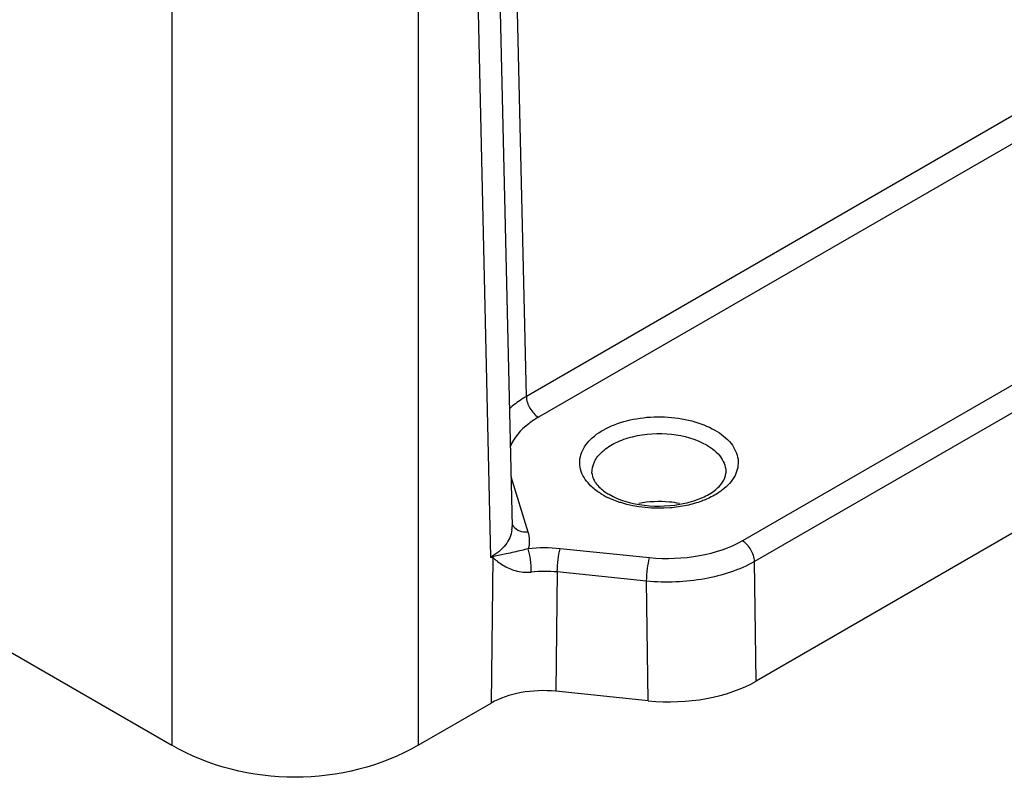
# Model space of a CAD drawing. Header units: inches. Extents: x 0 to 34, y 0 to 22.
# Tile 62 of 88: x 29.2 to 30.7, y 14.4 to 15.6. Entities that reach past the tile are written whole.
import ezdxf

# ---------------------------------------------------------------- set-up
doc = ezdxf.new("R2010")
doc.units = ezdxf.units.IN
doc.header["$LTSCALE"] = 1.87
doc.header["$MEASUREMENT"] = 0
doc.layers.get('0').update_dxf_attribs({"linetype": 'CONTINUOUS'})

msp = doc.modelspace()

# ---------------------------------------------------------------- linework, layer by layer
at = {"color": 7, "linetype": 'CONTINUOUS'}
for p, q in [((24.6317, 17.1753), (29.3968, 14.424)), ((29.966, 14.9846), (29.9434, 15.9733)), ((29.9205, 15.7642), (29.9431, 14.7754)), ((29.8859, 15.7151), (29.9086, 14.7263)), ((29.3968, 15.6608), (29.3968, 14.424)), ((29.792, 15.6608), (29.792, 14.424)), ((30.9797, 15.5699), (29.966, 14.9846)), ((30.9992, 15.5365), (29.9855, 14.9512)), ((31.3436, 15.3474), (30.313, 14.7524)), ((31.3631, 15.3144), (30.3325, 14.7194)), ((31.3717, 15.1257), (30.3352, 14.5272)), ((29.9413, 14.8561), (29.9685, 14.767)), ((30.164, 14.7252), (30.0204, 14.7399)), ((29.9086, 14.7263), (29.9121, 14.7252)), ((29.9121, 14.7252), (29.9095, 14.4918)), ((29.9131, 14.7274), (29.9121, 14.7252)), ((29.9338, 14.7316), (29.9131, 14.7274)), ((30.3352, 14.5272), (30.3325, 14.7194)), ((30.0157, 14.7025), (30.0136, 14.5108)), ((30.1592, 14.6879), (30.0157, 14.7025)), ((30.1619, 14.4957), (30.1592, 14.6879)), ((30.1619, 14.4957), (30.0136, 14.5108)), ((29.792, 14.424), (29.9095, 14.4918))]:
    msp.add_line(p, q, dxfattribs=at)
for centre, radius, start, end in [((30.1522, 14.9359), 0.1265, 240.0386, 243.774), ((30.1446, 14.9068), 0.0918, 235.1447, 240.0631), ((29.9035, 14.7745), 0.0397, 353.5162, 1.3239), ((29.9952, 14.491), 0.2502, 84.2008, 95.995), ((29.8774, 14.8659), 0.143, 282.5778, 284.4348), ((29.9955, 14.5029), 0.2006, 84.2376, 96.1641)]:
    msp.add_arc(centre, radius, start, end, dxfattribs=at)
for centre, major_axis, ratio, start_param, end_param in [((30.196, 14.6077), (0.1969, -0.0001), 0.577754, -1.744567, -0.785271), ((29.993, 14.4436), (0.1181, 0), 0.577694, 1.395898, 2.355619)]:
    msp.add_ellipse(centre, major_axis=major_axis, ratio=ratio, start_param=start_param, end_param=end_param, dxfattribs=at)
for points, knots in [([(29.966, 14.9846), (29.9635, 14.9831), (29.9539, 14.9772), (29.9449, 14.9704), (29.9388, 14.9648)], [0, 0, 0, 0, 0.26152, 1, 1, 1, 1]), ([(29.966, 14.9846), (29.9661, 14.9779), (29.9707, 14.9649), (29.9798, 14.9545), (29.9855, 14.9512)], [0, 0, 0, 0, 0.501121, 1, 1, 1, 1]), ([(29.9855, 14.9512), (29.9801, 14.9481), (29.9616, 14.9359), (29.9457, 14.9182), (29.94, 14.9033)], [0, 0, 0, 0, 0.282514, 1, 1, 1, 1]), ([(30.0675, 14.8428), (30.0609, 14.8497), (30.0529, 14.8622), (30.0511, 14.8808), (30.0552, 14.8994), (30.0721, 14.9211), (30.1037, 14.9394), (30.1437, 14.9505), (30.1878, 14.9531), (30.2308, 14.9471), (30.2574, 14.9369), (30.269, 14.9303)], [0, 0, 0, 0, 0.097959, 0.142932, 0.188421, 0.289817, 0.413693, 0.557584, 0.711643, 0.863117, 1, 1, 1, 1]), ([(30.269, 14.9303), (30.2787, 14.9247), (30.2953, 14.912), (30.309, 14.8844), (30.3029, 14.8548), (30.2891, 14.8406), (30.2809, 14.8343)], [0, 0, 0, 0, 0.28307, 0.516467, 0.739292, 1, 1, 1, 1]), ([(30.0714, 14.8612), (30.0712, 14.8675), (30.0744, 14.8811), (30.0886, 14.8981), (30.1101, 14.9117), (30.1472, 14.9244), (30.198, 14.9272), (30.2382, 14.9164), (30.2551, 14.9067)], [0, 0, 0, 0, 0.086928, 0.185861, 0.302889, 0.436814, 0.729001, 1, 1, 1, 1]), ([(30.2551, 14.9067), (30.2642, 14.9014), (30.28, 14.8893), (30.2869, 14.8698), (30.2866, 14.8612)], [0, 0, 0, 0, 0.55151, 1, 1, 1, 1]), ([(30.0714, 14.8612), (30.0715, 14.8603), (30.0719, 14.8563), (30.0733, 14.8525), (30.0748, 14.8498)], [0, 0, 0, 0, 0.22685, 1, 1, 1, 1]), ([(30.0988, 14.8273), (30.1159, 14.8175), (30.1572, 14.8064), (30.2092, 14.8084), (30.2478, 14.8206), (30.2724, 14.8343), (30.2861, 14.8509), (30.2866, 14.8612)], [0, 0, 0, 0, 0.281133, 0.592104, 0.733475, 0.85202, 1, 1, 1, 1]), ([(30.089, 14.8263), (30.0869, 14.8275), (30.0792, 14.8323), (30.0721, 14.838), (30.0675, 14.8428)], [0, 0, 0, 0, 0.264434, 1, 1, 1, 1]), ([(30.0748, 14.8498), (30.0756, 14.8482), (30.0802, 14.8411), (30.0867, 14.8353), (30.0922, 14.8315)], [0, 0, 0, 0, 0.210008, 1, 1, 1, 1]), ([(30.1176, 14.8139), (30.1157, 14.8145), (30.1085, 14.817), (30.1014, 14.8199), (30.0963, 14.8224)], [0, 0, 0, 0, 0.257609, 1, 1, 1, 1]), ([(30.2552, 14.8194), (30.2528, 14.8184), (30.2424, 14.8142), (30.2316, 14.8112), (30.2233, 14.8094)], [0, 0, 0, 0, 0.240955, 1, 1, 1, 1]), ([(30.2809, 14.8343), (30.2791, 14.8328), (30.271, 14.8271), (30.2622, 14.8224), (30.2552, 14.8194)], [0, 0, 0, 0, 0.236722, 1, 1, 1, 1]), ([(30.2233, 14.8094), (30.2146, 14.8075), (30.1795, 14.8025), (30.1429, 14.8059), (30.1176, 14.8139)], [0, 0, 0, 0, 0.251094, 1, 1, 1, 1]), ([(30.2118, 14.8125), (30.2065, 14.8136), (30.1849, 14.8166), (30.1627, 14.8157), (30.1466, 14.8126)], [0, 0, 0, 0, 0.248244, 1, 1, 1, 1]), ([(29.9428, 14.7797), (29.9433, 14.7784), (29.9461, 14.7735), (29.9511, 14.7701), (29.955, 14.7686)], [0, 0, 0, 0, 0.24161, 1, 1, 1, 1]), ([(29.9429, 14.77), (29.9419, 14.7615), (29.9332, 14.7433), (29.9176, 14.7315), (29.9086, 14.7263)], [0, 0, 0, 0, 0.451975, 1, 1, 1, 1]), ([(30.0157, 14.7025), (30.0157, 14.7092), (30.0168, 14.7218), (30.0187, 14.7343), (30.0204, 14.7399)], [0, 0, 0, 0, 0.535904, 1, 1, 1, 1]), ([(30.313, 14.7524), (30.292, 14.7402), (30.2423, 14.7243), (30.1906, 14.7225), (30.164, 14.7252)], [0, 0, 0, 0, 0.475644, 1, 1, 1, 1]), ([(30.3325, 14.7194), (30.3323, 14.726), (30.3277, 14.7388), (30.3187, 14.7491), (30.313, 14.7524)], [0, 0, 0, 0, 0.502224, 1, 1, 1, 1]), ([(29.9121, 14.7252), (29.9135, 14.7244), (29.916, 14.7224), (29.9213, 14.7184), (29.9254, 14.7155), (29.9283, 14.7137)], [0, 0, 0, 0, 0.235737, 0.481359, 1, 1, 1, 1]), ([(29.969, 14.7398), (29.9655, 14.7388), (29.9538, 14.736), (29.9421, 14.7334), (29.9338, 14.7316)], [0, 0, 0, 0, 0.301158, 1, 1, 1, 1]), ([(29.974, 14.7023), (29.9739, 14.7091), (29.9728, 14.7217), (29.9708, 14.7342), (29.969, 14.7398)], [0, 0, 0, 0, 0.535481, 1, 1, 1, 1]), ([(30.1592, 14.6879), (30.1593, 14.6946), (30.1604, 14.7072), (30.1623, 14.7197), (30.164, 14.7252)], [0, 0, 0, 0, 0.535905, 1, 1, 1, 1]), ([(29.9283, 14.7137), (29.9344, 14.7099), (29.949, 14.703), (29.9653, 14.7014), (29.974, 14.7023)], [0, 0, 0, 0, 0.451379, 1, 1, 1, 1]), ([(30.3325, 14.7194), (30.308, 14.7054), (30.2502, 14.6869), (30.1902, 14.6848), (30.1592, 14.6879)], [0, 0, 0, 0, 0.475542, 1, 1, 1, 1]), ([(29.792, 14.424), (29.7331, 14.3899), (29.5944, 14.3553), (29.4557, 14.3899), (29.3968, 14.424)], [0, 0, 0, 0, 0.499996, 1, 1, 1, 1])]:
    msp.add_open_spline(points, degree=3, knots=knots, dxfattribs=at)
for points in [[(29.955, 14.7686), (29.9593, 14.7671), (29.964, 14.7666), (29.9685, 14.767)], [(29.9685, 14.767), (29.9711, 14.7583), (29.9714, 14.7486), (29.969, 14.7398)]]:
    msp.add_open_spline(points, degree=3, dxfattribs=at)

doc.saveas('drawing.dxf')
